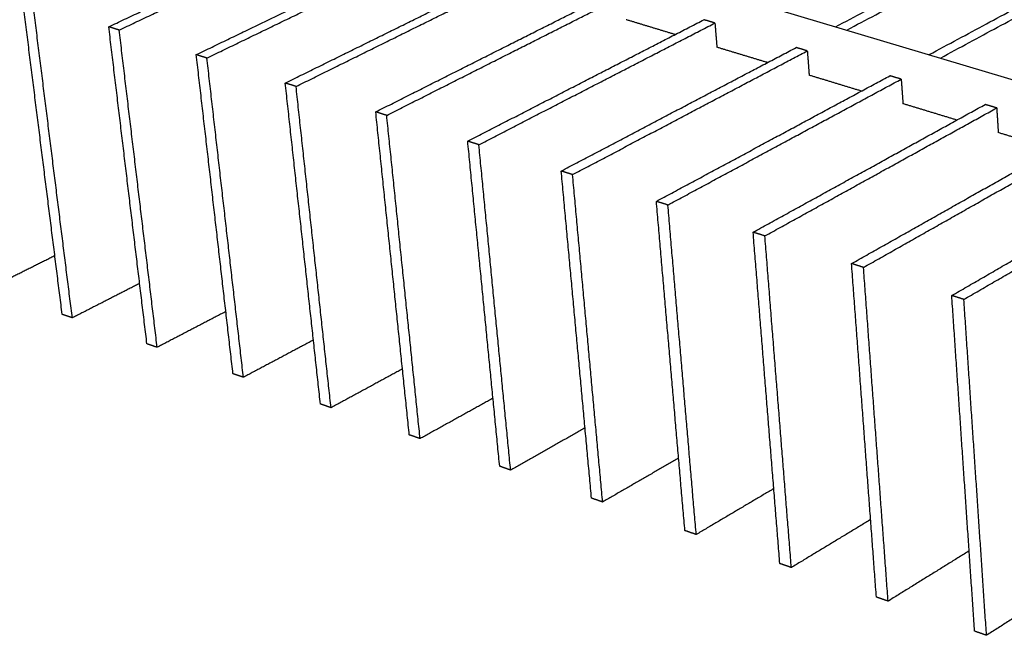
# Model space of a CAD drawing. Header units: millimetres. Extents: x 2538 to 24562, y 4449 to 23795.
# Tile 81 of 256: x 6065 to 6445, y 18864 to 19102. Entities that reach past the tile are written whole.
import ezdxf

# ---------------------------------------------------------------- set-up
doc = ezdxf.new("R2010")
doc.units = ezdxf.units.MM
doc.layers.add('Make2D$Visible$Curves', color=7, linetype='Continuous', true_color=0x000000)

msp = doc.modelspace()

# ---------------------------------------------------------------- linework, layer by layer
at = {"layer": 'Make2D$Visible$Curves', "color": 7, "lineweight": -3}
msp.add_line((5987.88, 19216.26), (6761.84, 18985.07), dxfattribs=at)
for points, weights in [([(6171.45, 19294.23), (6537.87, 19196.36), (6974.32, 19079.78)], [620.811148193, 571.016069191, 521.220990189]), ([(6379.84, 19099.18), (6463.74, 19143.32), (6542.2, 19184.6)], [607.249860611, 628.301359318, 649.352858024]), ([(6384.14, 19097.9), (6467.97, 19142.12), (6546.37, 19183.47)], [606.65868252, 627.710094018, 648.761505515]), ([(6415.92, 19088.4), (6499.27, 19133.25), (6577.17, 19175.18)], [602.322003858, 623.373462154, 644.42492045]), ([(6420.29, 19087.1), (6503.57, 19132.04), (6581.4, 19174.04)], [601.730664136, 622.782116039, 643.833567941]), ([(6099.27, 19099.17), (6146.53, 19121.53), (6192.21, 19143.14)], [607.247019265, 617.730760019, 628.214500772]), ([(6103.29, 19097.89), (6150.53, 19120.29), (6196.19, 19141.94)], [606.655666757, 617.13940751, 627.623148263]), ([(6133.05, 19088.4), (6180.12, 19111.12), (6225.59, 19133.08)], [602.319081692, 612.802822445, 623.286563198]), ([(6137.15, 19087.09), (6184.18, 19109.86), (6229.64, 19131.86)], [601.727729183, 612.211469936, 622.695210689]), ([(6167.4, 19077.44), (6214.25, 19100.53), (6259.51, 19122.85)], [597.391144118, 607.874884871, 618.358625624]), ([(6171.56, 19076.11), (6218.38, 19099.25), (6263.62, 19121.61)], [596.799791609, 607.283532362, 617.767273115]), ([(6081.29, 18988.1), (6073.73, 19048.33), (6066.02, 19109.78)], [624.612053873, 618.393505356, 612.174956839]), ([(6202.32, 19066.3), (6248.94, 19089.78), (6293.98, 19112.45)], [592.463206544, 602.946947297, 613.43068805]), ([(6206.55, 19064.95), (6253.14, 19088.48), (6298.15, 19111.2)], [591.871854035, 602.355594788, 612.839335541]), ([(6085.19, 18986.75), (6077.66, 19047.02), (6069.98, 19108.52)], [624.020701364, 617.802152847, 611.58360433]), ([(6237.82, 19054.98), (6284.21, 19078.85), (6329, 19101.89)], [587.53526897, 598.019009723, 608.502750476]), ([(6317.86, 19096.16), (6308.39, 19099.04), (6298.96, 19101.9)], [611.104303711, 612.438323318, 613.772342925]), ([(6333.24, 19100.61), (6331.12, 19101.25), (6329, 19101.89)], [607.911397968, 608.207074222, 608.502750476]), ([(6103.29, 19097.89), (6101.28, 19098.53), (6099.27, 19099.17)], [606.655666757, 606.951343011, 607.247019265]), ([(6113.99, 18976.74), (6106.7, 19037.34), (6099.27, 19099.17)], [619.684116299, 613.465567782, 607.247019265]), ([(6242.12, 19053.6), (6288.48, 19077.52), (6333.24, 19100.61)], [586.943916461, 597.427657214, 607.911397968]), ([(6333.24, 19100.61), (6333.62, 19095.93), (6334, 19091.26)], [607.911397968, 608.377924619, 608.84445127]), ([(6117.95, 18975.37), (6110.7, 19036.01), (6103.29, 19097.89)], [619.09276379, 612.874215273, 606.655666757]), ([(6273.92, 19043.46), (6320.06, 19067.73), (6364.59, 19091.16)], [582.607331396, 593.091072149, 603.574812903]), ([(6353.52, 19085.34), (6343.74, 19088.31), (6334, 19091.26)], [606.133732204, 607.489043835, 608.844355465]), ([(6368.9, 19089.86), (6366.74, 19090.51), (6364.59, 19091.16)], [602.983460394, 603.279136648, 603.574812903]), ([(6137.15, 19087.09), (6135.1, 19087.74), (6133.05, 19088.4)], [601.727729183, 602.023405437, 602.319081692]), ([(6147.21, 18965.2), (6140.21, 19026.17), (6133.05, 19088.4)], [614.756178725, 608.537630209, 602.319081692]), ([(6151.24, 18963.8), (6144.26, 19024.82), (6137.15, 19087.09)], [614.164826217, 607.9462777, 601.727729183]), ([(6278.3, 19042.06), (6324.4, 19066.38), (6368.9, 19089.86)], [582.015978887, 592.499719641, 602.983460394]), ([(6368.9, 19089.86), (6369.26, 19085.15), (6369.62, 19080.45)], [602.983460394, 603.449987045, 603.916513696]), ([(6310.64, 19031.75), (6356.51, 19056.43), (6400.77, 19080.25)], [577.679393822, 588.163134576, 598.646875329]), ([(6389.77, 19074.33), (6379.67, 19077.4), (6369.62, 19080.45)], [601.163123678, 602.539804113, 603.916484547]), ([(6405.15, 19078.93), (6402.96, 19079.59), (6400.77, 19080.25)], [598.05552282, 598.351199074, 598.646875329]), ([(6171.56, 19076.11), (6169.48, 19076.78), (6167.4, 19077.44)], [596.799791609, 597.095467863, 597.391144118]), ([(6180.97, 18953.47), (6174.26, 19014.82), (6167.4, 19077.44)], [609.828241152, 603.609692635, 597.391144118]), ([(6185.06, 18952.05), (6178.38, 19013.44), (6171.56, 19076.11)], [609.236888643, 603.018340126, 596.799791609]), ([(6315.09, 19030.33), (6360.92, 19055.06), (6405.15, 19078.93)], [577.088041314, 587.571782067, 598.05552282]), ([(6405.15, 19078.93), (6405.49, 19074.19), (6405.82, 19069.46)], [598.05552282, 598.522049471, 598.988576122]), ([(6347.99, 19019.83), (6393.58, 19044.94), (6437.55, 19069.16)], [572.751456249, 583.235197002, 593.718937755]), ([(6352.52, 19018.39), (6398.07, 19043.54), (6442, 19067.81)], [572.16010374, 582.643844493, 593.127585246]), ([(6426.62, 19063.14), (6416.2, 19066.3), (6405.82, 19069.46)], [596.192589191, 597.590631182, 598.988673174]), ([(6442, 19067.81), (6439.78, 19068.49), (6437.55, 19069.16)], [593.127585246, 593.4232615, 593.718937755]), ([(6442, 19067.81), (6442.31, 19063.04), (6442.62, 19058.28)], [593.127585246, 593.594111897, 594.060638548]), ([(6206.55, 19064.95), (6204.43, 19065.63), (6202.32, 19066.3)], [591.871854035, 592.16753029, 592.463206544]), ([(6215.28, 18941.55), (6208.87, 19003.28), (6202.32, 19066.3)], [604.900303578, 598.681755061, 592.463206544]), ([(6219.44, 18940.11), (6213.06, 19001.88), (6206.55, 19064.95)], [604.308951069, 598.090402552, 591.871854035]), ([(6385.99, 19007.71), (6431.27, 19033.25), (6474.95, 19057.88)], [567.823518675, 578.307259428, 588.791000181]), ([(6390.6, 19006.24), (6435.84, 19031.83), (6479.48, 19056.51)], [567.232166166, 577.715906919, 588.199647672]), ([(6464.1, 19051.76), (6453.33, 19055.03), (6442.62, 19058.28)], [591.222017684, 592.641372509, 594.060727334]), ([(6242.12, 19053.6), (6239.97, 19054.29), (6237.82, 19054.98)], [586.943916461, 587.239592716, 587.53526897]), ([(6250.16, 18929.44), (6244.05, 18991.55), (6237.82, 19054.98)], [599.972366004, 593.753817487, 587.53526897]), ([(6254.38, 18927.97), (6248.31, 18990.13), (6242.12, 19053.6)], [599.381013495, 593.162464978, 586.943916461]), ([(6424.66, 18995.37), (6469.62, 19021.36), (6512.97, 19046.41)], [562.895581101, 573.379321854, 583.863062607]), ([(6429.34, 18993.88), (6474.27, 19019.92), (6517.58, 19045.02)], [562.304228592, 572.787969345, 583.271710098]), ([(6278.3, 19042.06), (6276.11, 19042.76), (6273.92, 19043.46)], [582.015978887, 582.311655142, 582.607331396]), ([(6285.61, 18917.12), (6279.83, 18979.62), (6273.92, 19043.46)], [595.04442843, 588.825879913, 582.607331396]), ([(6289.9, 18915.63), (6284.16, 18978.18), (6278.3, 19042.06)], [594.453075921, 588.234527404, 582.015978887]), ([(6075.33, 19035.6), (6075.33, 19035.6), (6075.33, 19035.6)], [646.094459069, 646.094430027, 646.094400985]), ([(6315.09, 19030.33), (6312.86, 19031.04), (6310.64, 19031.75)], [577.088041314, 577.383717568, 577.679393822]), ([(6321.65, 18904.6), (6316.2, 18967.5), (6310.64, 19031.75)], [590.116490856, 583.897942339, 577.679393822]), ([(6326.02, 18903.08), (6320.61, 18966.03), (6315.09, 19030.33)], [589.525138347, 583.306589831, 577.088041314]), ([(6352.52, 19018.39), (6350.25, 19019.11), (6347.99, 19019.83)], [572.16010374, 572.455779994, 572.751456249]), ([(6358.3, 18891.87), (6353.2, 18955.16), (6347.99, 19019.83)], [585.188553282, 578.970004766, 572.751456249]), ([(6362.74, 18890.33), (6357.68, 18953.67), (6352.52, 19018.39)], [584.597200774, 578.378652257, 572.16010374]), ([(6141.44, 19015.48), (6141.44, 19015.48), (6141.43, 19015.48)], [636.818650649, 636.818582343, 636.818514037]), ([(6078.45, 19010.73), (6065.76, 19004.37), (6052.94, 18997.95)], [634.667862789, 631.808250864, 628.948638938]), ([(6390.6, 19006.24), (6388.29, 19006.97), (6385.99, 19007.71)], [567.232166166, 567.52784242, 567.823518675]), ([(6395.57, 18878.92), (6390.83, 18942.62), (6385.99, 19007.71)], [580.260615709, 574.042067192, 567.823518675]), ([(6400.09, 18877.35), (6395.39, 18941.1), (6390.6, 19006.24)], [579.6692632, 573.450714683, 567.232166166]), ([(6111.19, 19000.03), (6098.25, 18993.42), (6085.19, 18986.75)], [629.872289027, 626.946495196, 624.020701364]), ([(6429.34, 18993.88), (6427, 18994.63), (6424.66, 18995.37)], [562.304228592, 562.599904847, 562.895581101]), ([(6433.48, 18865.75), (6429.12, 18929.85), (6424.66, 18995.37)], [575.332678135, 569.114129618, 562.895581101]), ([(6438.08, 18864.15), (6433.76, 18928.31), (6429.34, 18993.88)], [574.741325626, 568.522777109, 562.304228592]), ([(6085.19, 18986.75), (6083.24, 18987.43), (6081.29, 18988.1)], [624.020701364, 624.316377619, 624.612053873]), ([(6144.46, 18989.18), (6131.27, 18982.31), (6117.95, 18975.37)], [625.083283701, 622.088023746, 619.09276379]), ([(6244.75, 18984.44), (6244.75, 18984.44), (6244.75, 18984.44)], [623.015778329, 623.015731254, 623.01568418]), ([(6117.95, 18975.37), (6115.97, 18976.05), (6113.99, 18976.74)], [619.09276379, 619.388440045, 619.684116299]), ([(6178.27, 18978.17), (6164.82, 18971.02), (6151.24, 18963.8)], [620.301034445, 617.232930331, 614.164826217]), ([(6151.24, 18963.8), (6149.22, 18964.5), (6147.21, 18965.2)], [614.164826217, 614.460502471, 614.756178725]), ([(6212.64, 18967.02), (6198.92, 18959.57), (6185.06, 18952.05)], [615.526003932, 612.381446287, 609.236888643]), ([(6247.57, 18955.7), (6233.58, 18947.95), (6219.44, 18940.11)], [610.758582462, 607.533766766, 604.308951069]), ([(6185.06, 18952.05), (6183.02, 18952.76), (6180.97, 18953.47)], [609.236888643, 609.532564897, 609.828241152]), ([(6283.1, 18944.23), (6268.82, 18936.14), (6254.38, 18927.97)], [606.000013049, 602.690513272, 599.381013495]), ([(6219.44, 18940.11), (6217.36, 18940.83), (6215.28, 18941.55)], [604.308951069, 604.604627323, 604.900303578]), ([(6319.23, 18932.6), (6304.65, 18924.16), (6289.9, 18915.63)], [601.250064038, 597.851569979, 594.453075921]), ([(6254.38, 18927.97), (6252.27, 18928.7), (6250.16, 18929.44)], [599.381013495, 599.67668975, 599.972366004]), ([(6355.97, 18920.81), (6341.08, 18912), (6326.02, 18903.08)], [596.510344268, 593.017741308, 589.525138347]), ([(6289.9, 18915.63), (6287.75, 18916.38), (6285.61, 18917.12)], [594.453075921, 594.748752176, 595.04442843]), ([(6393.35, 18908.85), (6378.14, 18899.65), (6362.74, 18890.33)], [591.781326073, 588.189263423, 584.597200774]), ([(6326.02, 18903.08), (6323.83, 18903.84), (6321.65, 18904.6)], [589.525138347, 589.820814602, 590.116490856]), ([(6431.37, 18896.74), (6415.83, 18887.11), (6400.09, 18877.35)], [587.063622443, 583.366442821, 579.6692632]), ([(6362.74, 18890.33), (6360.52, 18891.1), (6358.3, 18891.87)], [584.597200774, 584.892877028, 585.188553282]), ([(6470.07, 18884.46), (6454.18, 18874.37), (6438.08, 18864.15)], [582.35904531, 578.550185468, 574.741325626]), ([(6400.09, 18877.35), (6397.83, 18878.13), (6395.57, 18878.92)], [579.6692632, 579.964939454, 580.260615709]), ([(6438.08, 18864.15), (6435.78, 18864.95), (6433.48, 18865.75)], [574.741325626, 575.03700188, 575.332678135])]:
    msp.add_rational_spline(points, weights, degree=2, dxfattribs=at)

doc.saveas('drawing.dxf')
